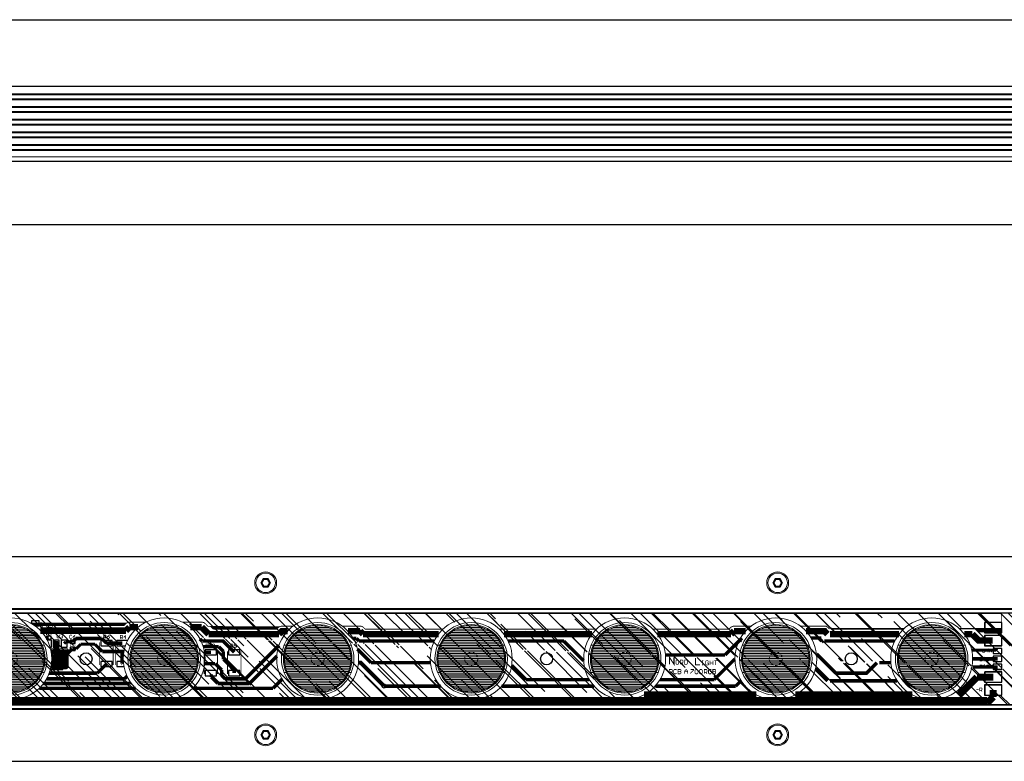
# Model space of a CAD drawing. Header units: millimetres. Extents: x -53556 to -50863, y 9628 to 12089.
# Tile 4 of 5: x -51460 to -51172, y 9628 to 9846. Entities that reach past the tile are written whole.
import ezdxf

# ---------------------------------------------------------------- set-up
doc = ezdxf.new("R2010")
doc.units = ezdxf.units.MM
doc.header["$LTSCALE"] = 0.5
doc.linetypes.add('HIDDEN2', pattern=[4.7625, 3.175, -1.5875])
doc.layers.add('_NL Sspike 750', color=7, linetype='Continuous')

# ---------------------------------------------------------------- blocks, each defined once
blk = doc.blocks.new('D14')
blk.add_lwpolyline([(0.065, 0.03), (-0.065, 0.03), (-0.065, -0.03), (0.065, -0.03)], close=True)
blk = doc.blocks.new('D15')
blk.add_lwpolyline([(0.0275, 0.0185), (-0.0275, 0.0185), (-0.0275, -0.0185), (0.0275, -0.0185)], close=True)
blk = doc.blocks.new('D17')
blk.add_lwpolyline([(0.0354, 0.0395), (-0.0354, 0.0395), (-0.0354, -0.0395), (0.0354, -0.0395)], close=True)
blk = doc.blocks.new('D18')
blk.add_lwpolyline([(0.0985, 0.059), (-0.0985, 0.059), (-0.0985, -0.059), (0.0985, -0.059)], close=True)
blk = doc.blocks.new('D19')
blk.add_lwpolyline([(0.049, 0.0295), (-0.049, 0.0295), (-0.049, -0.0295), (0.049, -0.0295)], close=True)
blk = doc.blocks.new('D20')
blk.add_lwpolyline([(0.03, 0.02), (-0.03, 0.02), (-0.03, -0.02), (0.03, -0.02)], close=True)
blk = doc.blocks.new('D24')
blk.add_circle((0, 0), 0.0225)
blk = doc.blocks.new('D33')
blk.add_circle((0, 0), 0.069)
blk = doc.blocks.new('D36')
blk.add_lwpolyline([(0.1, 0.06), (-0.1, 0.06), (-0.1, -0.06), (0.1, -0.06)], close=True)
blk = doc.blocks.new('D37')
blk.add_lwpolyline([(0.1, 0.0575), (-0.1, 0.0575), (-0.1, -0.0575), (0.1, -0.0575)], close=True)
blk = doc.blocks.new('D39')
blk.add_lwpolyline([(0.05, 0.03), (-0.05, 0.03), (-0.05, -0.03), (0.05, -0.03)], close=True)
blk = doc.blocks.new('lente')
at = {"lineweight": 5, "ltscale": 0.5}
h = blk.add_hatch(dxfattribs=at)
h.set_pattern_fill('LINE', color=256, scale=0.15, style=0)
h.set_pattern_definition([(0, (-52733.47228, 11283.50763), (0, 0.47625), [])])
h.paths.add_polyline_path([(-52733.47, 11293.27, 1), (-52713.95, 11293.27, 1)])
at = {"lineweight": 13, "ltscale": 0.5}
for p, q in [((-52733.56, 11297.27), (-52732.93, 11297.27)), ((-52714.49, 11297.27), (-52713.87, 11297.27)), ((-52733.56, 11289.27), (-52732.93, 11289.27)), ((-52714.49, 11289.27), (-52713.87, 11289.27))]:
    blk.add_line(p, q, dxfattribs=at)
at = {"lineweight": 15, "ltscale": 0.5}
blk.add_circle((-52723.71, 11293.27), 12, dxfattribs=at)
at = {"lineweight": 13, "ltscale": 0.5}
for radius in [10.62, 10.05]:
    blk.add_circle((-52723.71, 11293.27), radius, dxfattribs=at)
at = {"lineweight": 5, "ltscale": 0.5}
blk.add_circle((-52723.71, 11293.27), 9.76, dxfattribs=at)
at = {"linetype": 'HIDDEN2', "lineweight": 9, "ltscale": 0.5}
blk.add_circle((-52723.71, 11293.27), 1.92, dxfattribs=at)
blk = doc.blocks.new('sched')
at = {"ltscale": 0.5}
for p, q in [((-50862.14, 9712.64), (-50862.14, 10387.64)), ((-50835.14, 10387.64), (-50835.14, 9712.64))]:
    blk.add_line(p, q, dxfattribs=at)
at = {"lineweight": 5}
for points, const_width in [([(-50861.89, 9715.54), (-50861.89, 10115.82)], 0.254), ([(-50856.51, 10115.69), (-50861.71, 10115.69)], 0.254), ([(-50857.55, 10103.31), (-50857.55, 10115.69)], 0.254), ([(-50857.3, 10108.18), (-50857.3, 10115.69)], 0.254), ([(-50857.04, 10108.43), (-50857.04, 10115.69)], 0.254), ([(-50856.79, 10108.66), (-50856.79, 10115.69)], 0.254), ([(-50855.87, 10107.19), (-50854.02, 10109.04), (-50854.02, 10113.18)], 1.9), ([(-50856.53, 10108.91), (-50856.53, 10115.69)], 0.254), ([(-50856.51, 10108.96), (-50856.51, 10115.69)], 0.254), ([(-50851.18, 10107), (-50851.18, 10114.37), (-50851.13, 10114.42)], 0.888), ([(-50848.64, 10107.27), (-50848.64, 10114.55)], 1.02), ([(-50846.23, 10107.31), (-50846.23, 10114.55)], 1.02), ([(-50843.29, 10108.56), (-50843.29, 10113.3)], 2.03), ([(-50837.5, 10113.3), (-50839.48, 10113.3)], 2.03), ([(-50835.67, 10111.48), (-50837.5, 10113.3)], 2.03), ([(-50850.54, 10111.76), (-50851.56, 10111.76), (-50851.05, 10111.25), (-50851.05, 10111.91)], 0.203), ([(-50851.56, 10112.26), (-50850.54, 10112.26), (-50850.87, 10112.26), (-50851.56, 10112.92), (-50851.05, 10112.42), (-50850.54, 10112.92)], 0.203), ([(-50848.01, 10110.49), (-50848.01, 10110.82), (-50848.01, 10110.64), (-50849.02, 10110.64), (-50848.84, 10110.49)], 0.203), ([(-50849.02, 10112.34), (-50848.01, 10112.34), (-50848.34, 10112.34), (-50849.02, 10113.03), (-50848.51, 10112.52), (-50848.01, 10113.03)], 0.203), ([(-50848.84, 10111.32), (-50849.02, 10111.5), (-50849.02, 10111.83), (-50848.84, 10112.01), (-50848.69, 10112.01), (-50848.51, 10111.83), (-50848.51, 10111.65), (-50848.51, 10111.83), (-50848.34, 10112.01), (-50848.18, 10112.01), (-50848.01, 10111.83), (-50848.01, 10111.5), (-50848.18, 10111.32)], 0.203), ([(-50845.85, 10110.49), (-50845.85, 10110.82), (-50845.85, 10110.64), (-50846.86, 10110.64), (-50846.69, 10110.49)], 0.203), ([(-50846.86, 10112.34), (-50845.85, 10112.34), (-50846.18, 10112.34), (-50846.86, 10113.03), (-50846.36, 10112.52), (-50845.85, 10113.03)], 0.203), ([(-50845.85, 10112.01), (-50845.85, 10111.32), (-50846.53, 10112.01), (-50846.69, 10112.01), (-50846.86, 10111.83), (-50846.86, 10111.5), (-50846.69, 10111.32)], 0.203), ([(-50836.44, 9720.88), (-50836.44, 10111.48)], 2.03), ([(-50857.4, 10108.08), (-50856.51, 10108.96)], 0.254), ([(-50857.38, 10103.5), (-50857.4, 10108.08)], 0.254), ([(-50855.87, 10104.85), (-50855.87, 10107.19)], 1.9), ([(-50854.1, 10108.56), (-50854.1, 10109.24)], 0.203), ([(-50838.28, 10103.56), (-50843.29, 10108.56)], 2.03), ([(-50843.64, 10110.13), (-50843.82, 10109.95), (-50843.82, 10109.62), (-50843.64, 10109.45), (-50842.98, 10109.45), (-50842.8, 10109.62), (-50842.8, 10109.95), (-50842.98, 10110.13), (-50843.31, 10110.13), (-50843.31, 10109.8)], 0.203), ([(-50843.31, 10108.43), (-50843.31, 10109.12)], 0.203), ([(-50839.12, 10109.32), (-50840.14, 10109.32), (-50840.14, 10109.83), (-50839.96, 10110.01), (-50839.63, 10110.01), (-50839.45, 10109.83), (-50839.45, 10109.32)], 0.203), ([(-50839.63, 10108.3), (-50839.63, 10108.99)], 0.203), ([(-50839.45, 10109.68), (-50839.12, 10110.01)], 0.203), ([(-50838.08, 10103.36), (-50838.28, 10103.56)], 2.03), ([(-50838.08, 10055.3), (-50838.08, 10089.57)], 2.03), ([(-50857.55, 10065.82), (-50857.55, 10087.23)], 0.254), ([(-50857.35, 10066.04), (-50857.35, 10087.01)], 0.254), ([(-50855.87, 10065.44), (-50855.87, 10085.7)], 1.9), ([(-50853.84, 10063.79), (-50853.84, 10084.46)], 1.02), ([(-50842.22, 10065.51), (-50842.22, 10085.13)], 1.02), ([(-50847.5, 10079.9), (-50847.5, 10083.32)], 1.02), ([(-50844.45, 10067.15), (-50844.45, 10076.16), (-50847.5, 10079.21)], 1.02), ([(-50850.09, 10061.51), (-50844.45, 10067.15)], 1.02), ([(-50858.21, 10056.84), (-50858.21, 10064.55)], 0.254), ([(-50857.8, 10064.89), (-50857.35, 10065.35)], 0.254), ([(-50856.76, 10063.85), (-50855.87, 10064.74)], 1.9), ([(-50856.76, 10058.43), (-50856.76, 10064.55)], 1.9), ([(-50845.78, 10061.25), (-50842.22, 10064.81)], 1.14), ([(-50854.73, 10062.2), (-50853.84, 10063.09)], 1.02), ([(-50854.73, 10059.94), (-50854.73, 10062.9)], 1.02), ([(-50838.08, 10011.02), (-50838.08, 10043.9)], 2.03), ([(-50858.21, 10037.39), (-50858.21, 10042.36)], 0.254), ([(-50856.76, 10037.39), (-50856.76, 10040.76)], 1.9), ([(-50849.78, 10034.72), (-50854.73, 10039.67)], 1.02), ([(-50840.65, 10037.85), (-50842.24, 10039.44)], 1.02), ([(-50840.65, 10014.26), (-50840.65, 10037.85)], 1.02), ([(-50857.35, 10035.89), (-50857.8, 10036.35)], 0.254), ([(-50855.87, 10036.5), (-50856.76, 10037.39)], 1.9), ([(-50857.35, 10013.57), (-50857.35, 10035.89)], 0.254), ([(-50855.87, 10014.89), (-50855.87, 10036.5)], 1.9), ([(-50842.55, 10031.55), (-50848.6, 10037.6)], 1.02), ([(-50849.78, 10017.26), (-50849.78, 10034.72)], 1.02), ([(-50848.08, 10031.58), (-50848.08, 10032.44), (-50848.08, 10032.01), (-50846.82, 10032.01)], 0.203), ([(-50848.08, 10030.31), (-50846.82, 10030.31), (-50847.45, 10030.31), (-50847.45, 10031.17), (-50848.08, 10031.17), (-50846.82, 10031.17)], 0.203), ([(-50847.88, 10029.9), (-50848.08, 10029.67), (-50848.08, 10029.27), (-50847.88, 10029.04), (-50847.02, 10029.04), (-50846.82, 10029.27), (-50846.82, 10029.67), (-50847.02, 10029.9), (-50847.45, 10029.9), (-50847.45, 10029.47)], 0.203), ([(-50845.32, 10030.72), (-50845.52, 10030.52), (-50845.52, 10030.09), (-50845.32, 10029.88), (-50844.48, 10029.88), (-50844.25, 10030.09), (-50844.25, 10030.52), (-50844.48, 10030.72), (-50844.89, 10030.72), (-50844.89, 10030.32)], 0.203), ([(-50842.55, 10015.65), (-50842.55, 10031.55)], 1.02), ([(-50848.9, 10026.09), (-50846.87, 10026.09), (-50846.87, 10027.44)], 0.305), ([(-50848.08, 10028), (-50848.08, 10028.4), (-50848.08, 10028.2), (-50846.82, 10028.2), (-50846.82, 10028), (-50846.82, 10028.4)], 0.203), ([(-50844.25, 10028.62), (-50845.52, 10028.62), (-50845.52, 10029.25), (-50845.32, 10029.45), (-50844.89, 10029.45), (-50844.68, 10029.25), (-50844.68, 10028.62)], 0.203), ([(-50844.68, 10029.05), (-50844.25, 10029.45)], 0.203), ([(-50845.52, 10024.69), (-50845.52, 10025.53), (-50845.32, 10025.53), (-50844.48, 10024.69), (-50844.25, 10024.69)], 0.203), ([(-50847.02, 10021.6), (-50848.29, 10021.6), (-50848.29, 10022.24), (-50848.08, 10022.44), (-50847.65, 10022.44), (-50847.45, 10022.24), (-50847.45, 10021.6)], 0.203), ([(-50847.45, 10022.01), (-50847.02, 10022.44)], 0.203), ([(-50844.25, 10022.94), (-50845.11, 10022.94), (-50845.52, 10023.37), (-50845.11, 10023.8), (-50844.25, 10023.8), (-50844.89, 10023.8), (-50844.89, 10022.94)], 0.203), ([(-50847.07, 10018.43), (-50849.1, 10018.43), (-50847.07, 10019.77), (-50849.1, 10019.77)], 0.305), ([(-50845.32, 10020.59), (-50845.52, 10020.36), (-50845.52, 10019.95), (-50845.32, 10019.72), (-50844.48, 10019.72), (-50844.25, 10019.95), (-50844.25, 10020.36), (-50844.48, 10020.59)], 0.203), ([(-50844.25, 10018.45), (-50845.52, 10018.45), (-50845.52, 10019.09), (-50845.32, 10019.32), (-50844.89, 10019.32), (-50844.68, 10019.09), (-50844.68, 10018.45)], 0.203), ([(-50857.35, 9991.7), (-50857.35, 9997.06)], 0.254), ([(-50855.87, 9969.94), (-50855.87, 9995.74)], 1.9), ([(-50842.55, 9976.35), (-50842.55, 9994.98)], 1.02), ([(-50840.65, 9969.32), (-50840.65, 9996.37)], 1.02), ([(-50857.35, 9968.63), (-50857.35, 9994.87)], 0.254), ([(-50853.84, 9987.51), (-50848.03, 9993.33)], 1.02), ([(-50853.84, 9971.18), (-50853.84, 9987.51)], 1.02), ([(-50846.69, 9972.21), (-50842.55, 9976.35)], 1.14), ([(-50857.8, 9928.83), (-50857.35, 9929.29), (-50857.35, 9952.11)], 0.254), ([(-50840.65, 9934.85), (-50840.65, 9951.42)], 1.02), ([(-50855.87, 9928.71), (-50855.87, 9950.79)], 1.9), ([(-50853.84, 9927.49), (-50853.84, 9949.55)], 1.02), ([(-50847.5, 9931.04), (-50847.5, 9948.42)], 1.02), ([(-50847.5, 9927.34), (-50847.5, 9927.99), (-50840.65, 9934.85)], 1.14), ([(-50856.76, 9927.82), (-50855.87, 9928.71)], 1.9), ([(-50856.76, 9924.23), (-50856.76, 9927.82)], 1.9), ([(-50851.49, 9927.05), (-50847.5, 9931.04)], 1.02), ([(-50858.21, 9922.63), (-50858.21, 9927.82)], 0.254), ([(-50854.61, 9926.73), (-50853.84, 9927.49)], 1.02), ([(-50854.61, 9925.8), (-50854.61, 9926.73)], 1.02), ([(-50858.21, 9904.9), (-50858.21, 9908.15)], 0.254), ([(-50855.87, 9904.01), (-50856.76, 9904.9), (-50856.76, 9906.56)], 1.9), ([(-50858.06, 9884.06), (-50858.06, 9904.24)], 0.254), ([(-50857.8, 9884.31), (-50857.8, 9903.88)], 0.254), ([(-50857.35, 9903.4), (-50857.8, 9903.86)], 0.254), ([(-50857.55, 9884.57), (-50857.55, 9903.63)], 0.254), ([(-50857.35, 9884.77), (-50857.35, 9903.4)], 0.254), ([(-50855.87, 9883.45), (-50855.87, 9904.01)], 1.9), ([(-50842.8, 9894.24), (-50852.65, 9904.08)], 1.02), ([(-50841.41, 9895.38), (-50849.45, 9903.42)], 1.02), ([(-50840.01, 9902.31), (-50842.68, 9904.98)], 1.02), ([(-50840.01, 9878.75), (-50840.01, 9902.31)], 1.02), ([(-50842.8, 9888.27), (-50842.8, 9894.24)], 1.02), ([(-50841.41, 9886.12), (-50841.41, 9895.38)], 1.02), ([(-50853.84, 9881.55), (-50853.84, 9887.64), (-50850.54, 9890.94)], 1.02), ([(-50852.12, 9890.94), (-50851.94, 9891.09), (-50851.94, 9891.45), (-50852.12, 9891.6), (-50852.78, 9891.6), (-50852.96, 9891.45), (-50852.96, 9891.09), (-50852.78, 9890.94), (-50852.63, 9890.94), (-50852.45, 9891.09), (-50852.45, 9891.6)], 0.203), ([(-50844.2, 9892.92), (-50850.8, 9892.92)], 0.254), ([(-50848.51, 9887.77), (-50845.34, 9890.94)], 1.02), ([(-50844.45, 9890.94), (-50845.34, 9890.94)], 1.02), ([(-50851.94, 9889.92), (-50852.96, 9889.92), (-50852.96, 9890.43), (-50852.78, 9890.58), (-50852.45, 9890.58), (-50852.27, 9890.43), (-50852.27, 9889.92)], 0.203), ([(-50852.27, 9890.25), (-50851.94, 9890.58)], 0.203), ([(-50844.2, 9888.96), (-50850.8, 9888.96)], 0.254), ([(-50843.82, 9887.26), (-50842.8, 9888.27)], 1.02), ([(-50858.16, 9883.22), (-50858.16, 9887.64)], 0.254), ([(-50852.19, 9886.37), (-50850.8, 9887.77)], 1.02), ([(-50852.19, 9881.87), (-50852.19, 9886.37)], 1.02), ([(-50848.51, 9887.77), (-50850.8, 9887.77)], 1.02), ([(-50844.2, 9886.06), (-50850.8, 9886.06)], 0.254), ([(-50847.24, 9885.35), (-50845.34, 9887.26)], 1.02), ([(-50847.24, 9882.33), (-50847.24, 9885.35)], 1.02), ([(-50843.82, 9887.26), (-50845.34, 9887.26)], 1.02), ([(-50843.31, 9884.21), (-50841.41, 9886.12)], 1.02), ([(-50858.95, 9882.46), (-50858.16, 9883.22)], 0.254), ([(-50857.9, 9881.42), (-50856, 9883.32)], 1.9), ([(-50858.16, 9883.96), (-50857.35, 9884.77)], 0.254), ([(-50856, 9883.32), (-50855.87, 9883.45)], 1.9), ([(-50851.94, 9883.7), (-50851.94, 9884.03), (-50851.94, 9883.86), (-50852.96, 9883.86), (-50852.78, 9883.7)], 0.203), ([(-50852.78, 9884.54), (-50852.96, 9884.72), (-50852.96, 9885.05), (-50852.78, 9885.23), (-50852.63, 9885.23), (-50852.45, 9885.05), (-50852.45, 9884.87), (-50852.45, 9885.05), (-50852.27, 9885.23), (-50852.12, 9885.23), (-50851.94, 9885.05), (-50851.94, 9884.72), (-50852.12, 9884.54)], 0.203), ([(-50851.94, 9882.69), (-50852.96, 9882.69), (-50852.96, 9883.2), (-50852.78, 9883.35), (-50852.45, 9883.35), (-50852.27, 9883.2), (-50852.27, 9882.69)], 0.203), ([(-50852.27, 9883.02), (-50851.94, 9883.35)], 0.203), ([(-50850.54, 9882.26), (-50850.54, 9884.09)], 1.02), ([(-50843.31, 9884.21), (-50844.07, 9884.21)], 1.02), ([(-50859.38, 9875.77), (-50859.38, 9881.42)], 0.254), ([(-50857.9, 9878.04), (-50857.9, 9881.42)], 1.9), ([(-50854.51, 9880.88), (-50853.84, 9881.55)], 1.02), ([(-50844.2, 9882.11), (-50850.8, 9882.11)], 0.254), ([(-50859.38, 9860.23), (-50859.38, 9865.05)], 0.254), ([(-50857.9, 9860.23), (-50857.9, 9862.79)], 1.9), ([(-50840.01, 9833.8), (-50840.01, 9862.07)], 1.02), ([(-50856.89, 9859.21), (-50857.9, 9860.23)], 1.9), ([(-50856.89, 9834.18), (-50856.89, 9859.21)], 1.9), ([(-50842.8, 9858.83), (-50843.53, 9859.56)], 1.02), ([(-50841.41, 9860.35), (-50841.69, 9860.63)], 1.02), ([(-50841.41, 9835.04), (-50841.41, 9860.35)], 1.02), ([(-50859.07, 9831.4), (-50859.07, 9859.36)], 0.254), ([(-50858.34, 9858.6), (-50858.95, 9859.19)], 0.254), ([(-50858.82, 9831.82), (-50858.82, 9859.08)], 0.254), ([(-50858.56, 9832.21), (-50858.56, 9858.83)], 0.254), ([(-50858.34, 9832.54), (-50858.34, 9858.6)], 0.254), ([(-50854.48, 9859.08), (-50855.49, 9859.08), (-50854.99, 9858.58), (-50854.99, 9859.24)], 0.203), ([(-50854.48, 9857.56), (-50855.49, 9857.56), (-50855.49, 9858.07), (-50855.32, 9858.22), (-50854.99, 9858.22), (-50854.81, 9858.07), (-50854.81, 9857.56)], 0.203), ([(-50854.81, 9857.89), (-50854.48, 9858.22)], 0.203), ([(-50853.21, 9853.5), (-50853.21, 9858.2)], 1.02), ([(-50850.77, 9852.26), (-50850.77, 9858.6)], 1.02), ([(-50847.24, 9858.07), (-50850.77, 9858.07)], 1.02), ([(-50847.24, 9858.07), (-50847.12, 9858.2)], 1.02), ([(-50842.8, 9835.95), (-50842.8, 9858.83)], 1.02), ([(-50855.62, 9854.41), (-50855.44, 9854.08), (-50855.11, 9853.75), (-50854.78, 9853.75), (-50854.61, 9853.91), (-50854.61, 9854.26), (-50854.78, 9854.41), (-50854.94, 9854.41), (-50855.11, 9854.26), (-50855.11, 9853.75)], 0.203), ([(-50854.61, 9852.1), (-50853.21, 9853.5)], 1.02), ([(-50846.86, 9856.22), (-50853.46, 9856.22)], 0.254), ([(-50846.86, 9855.48), (-50853.46, 9855.48)], 0.254), ([(-50844.45, 9850.84), (-50847.12, 9853.5)], 1.02), ([(-50854.61, 9852.74), (-50855.62, 9852.74), (-50855.62, 9853.25), (-50855.44, 9853.4), (-50855.11, 9853.4), (-50854.94, 9853.25), (-50854.94, 9852.74)], 0.203), ([(-50854.61, 9844.62), (-50854.61, 9852.1)], 1.02), ([(-50854.94, 9853.07), (-50854.61, 9853.4)], 0.203), ([(-50846.86, 9851.52), (-50853.46, 9851.52)], 0.254), ([(-50852.9, 9850.12), (-50851.69, 9851.34)], 0.888), ([(-50851.69, 9851.34), (-50850.77, 9852.26)], 1.02), ([(-50844.45, 9836.71), (-50844.45, 9850.84)], 1.02), ([(-50852.9, 9845.96), (-50852.9, 9850.12)], 0.888), ([(-50853.59, 9843.6), (-50854.61, 9844.62)], 1.02), ([(-50851.56, 9844.62), (-50852.9, 9845.96)], 0.888), ([(-50855.62, 9844.39), (-50855.44, 9844.06), (-50855.11, 9843.73), (-50854.78, 9843.73), (-50854.61, 9843.88), (-50854.61, 9844.24), (-50854.78, 9844.39), (-50854.94, 9844.39), (-50855.11, 9844.24), (-50855.11, 9843.73)], 0.203), ([(-50855.44, 9843.37), (-50855.62, 9843.22), (-50855.62, 9842.87), (-50855.44, 9842.71), (-50854.78, 9842.71), (-50854.61, 9842.87), (-50854.61, 9843.22), (-50854.78, 9843.37)], 0.203), ([(-50853.59, 9841.6), (-50853.59, 9843.6)], 0.888), ([(-50852.47, 9844.29), (-50852.68, 9844.29)], 0.203), ([(-50852.47, 9842.92), (-50852.68, 9842.92)], 0.203), ([(-50851.94, 9839.29), (-50851.31, 9839.92), (-50851.31, 9843.17)], 0.254), ([(-50851.56, 9843.6), (-50851.56, 9844.62)], 0.888), ([(-50849.91, 9841.95), (-50851.56, 9843.6)], 0.888), ([(-50847.93, 9842.13), (-50851.64, 9842.13)], 0.203), ([(-50851.64, 9837.09), (-50851.64, 9842.13)], 0.203), ([(-50850.87, 9843.17), (-50851.31, 9843.17)], 0.254), ([(-50850.8, 9843.09), (-50851.31, 9843.09)], 0.254), ([(-50850.54, 9842.84), (-50851.31, 9842.84)], 0.254), ([(-50850.29, 9842.59), (-50851.31, 9842.59)], 0.254), ([(-50850.04, 9842.33), (-50851.31, 9842.33)], 0.254), ([(-50845.92, 9842.08), (-50851.31, 9842.08)], 0.254), ([(-50851.2, 9837.66), (-50851.2, 9843.17)], 0.254), ([(-50850.95, 9837.41), (-50850.95, 9843.17)], 0.254), ([(-50846.1, 9842.33), (-50850.04, 9842.33), (-50850.87, 9843.17)], 0.254), ([(-50850.7, 9837.29), (-50850.7, 9842.99)], 0.254), ([(-50850.44, 9837.33), (-50850.44, 9842.74)], 0.254), ([(-50849.91, 9838.78), (-50849.91, 9841.95)], 0.888), ([(-50850.19, 9837.37), (-50850.19, 9842.48)], 0.254), ([(-50849.94, 9837.4), (-50849.94, 9842.33)], 0.254), ([(-50849.68, 9837.42), (-50849.68, 9842.33)], 0.254), ([(-50849.43, 9837.44), (-50849.43, 9842.33)], 0.254), ([(-50849.17, 9837.45), (-50849.17, 9842.33)], 0.254), ([(-50848.92, 9837.46), (-50848.92, 9842.33)], 0.254), ([(-50848.67, 9837.47), (-50848.67, 9842.33)], 0.254), ([(-50848.41, 9837.46), (-50848.41, 9842.33)], 0.254), ([(-50848.16, 9837.46), (-50848.16, 9842.33)], 0.254), ([(-50847.9, 9837.44), (-50847.9, 9842.33)], 0.254), ([(-50847.93, 9837.44), (-50847.93, 9842.13)], 0.203), ([(-50847.65, 9837.43), (-50847.65, 9842.33)], 0.254), ([(-50847.4, 9837.4), (-50847.4, 9842.33)], 0.254), ([(-50847.14, 9837.37), (-50847.14, 9842.33)], 0.254), ([(-50846.89, 9837.34), (-50846.89, 9842.33)], 0.254), ([(-50846.64, 9837.3), (-50846.64, 9842.33)], 0.254), ([(-50846.38, 9837.25), (-50846.38, 9842.33)], 0.254), ([(-50846.13, 9837.13), (-50846.13, 9842.33)], 0.254), ([(-50845.72, 9841.82), (-50846.1, 9842.33)], 0.254), ([(-50855.57, 9840.05), (-50855.75, 9840.2), (-50855.75, 9840.56), (-50855.57, 9840.71), (-50855.42, 9840.71), (-50855.24, 9840.56), (-50855.24, 9840.38), (-50855.24, 9840.56), (-50855.06, 9840.71), (-50854.91, 9840.71), (-50854.73, 9840.56), (-50854.73, 9840.2), (-50854.91, 9840.05)], 0.203), ([(-50855.75, 9839.03), (-50854.91, 9839.03), (-50854.73, 9839.19), (-50854.73, 9839.54), (-50854.91, 9839.69), (-50855.75, 9839.69)], 0.203), ([(-50853.08, 9841.09), (-50853.59, 9841.6)], 0.888), ([(-50846.48, 9838.78), (-50853.08, 9838.78)], 1.52), ([(-50851.69, 9838.14), (-50853.72, 9838.14), (-50853.72, 9839.29)], 0.254), ([(-50851.94, 9839.29), (-50853.72, 9839.29)], 0.254), ([(-50853.49, 9838.14), (-50853.49, 9839.29)], 0.254), ([(-50853.23, 9838.14), (-50853.23, 9839.29)], 0.254), ([(-50852.98, 9838.14), (-50852.98, 9839.29)], 0.254), ([(-50852.73, 9838.14), (-50852.73, 9839.29)], 0.254), ([(-50852.47, 9838.14), (-50852.47, 9839.29)], 0.254), ([(-50852.22, 9838.14), (-50852.22, 9839.29)], 0.254), ([(-50851.97, 9838.14), (-50851.97, 9839.29)], 0.254), ([(-50845.72, 9839.29), (-50851.94, 9839.29)], 0.254), ([(-50851.71, 9838.14), (-50851.71, 9839.49)], 0.254), ([(-50845.72, 9839.54), (-50851.69, 9839.54)], 0.254), ([(-50851.46, 9837.92), (-50851.46, 9839.74)], 0.254), ([(-50845.72, 9839.79), (-50851.43, 9839.79)], 0.254), ([(-50845.72, 9841.82), (-50851.31, 9841.82)], 0.254), ([(-50845.72, 9841.57), (-50851.31, 9841.57)], 0.254), ([(-50845.72, 9841.32), (-50851.31, 9841.32)], 0.254), ([(-50845.72, 9841.06), (-50851.31, 9841.06)], 0.254), ([(-50845.72, 9840.81), (-50851.31, 9840.81)], 0.254), ([(-50845.72, 9840.56), (-50851.31, 9840.56)], 0.254), ([(-50845.72, 9840.3), (-50851.31, 9840.3)], 0.254), ([(-50845.72, 9840.05), (-50851.31, 9840.05)], 0.254), ([(-50845.87, 9837.43), (-50845.87, 9842.03)], 0.254), ([(-50845.72, 9837.64), (-50845.72, 9841.82)], 0.254), ([(-50858.92, 9837.66), (-50858.92, 9837), (-50858.41, 9837), (-50858.59, 9837.33), (-50858.59, 9837.51), (-50858.41, 9837.66), (-50858.08, 9837.66), (-50857.9, 9837.51), (-50857.9, 9837.15), (-50858.08, 9837)], 0.203), ([(-50858.74, 9836.65), (-50858.92, 9836.49), (-50858.92, 9836.14), (-50858.74, 9835.99), (-50858.08, 9835.99), (-50857.9, 9836.14), (-50857.9, 9836.49), (-50858.08, 9836.65)], 0.203), ([(-50855.6, 9837.28), (-50855.9, 9837.28)], 0.203), ([(-50854.68, 9836.47), (-50854.76, 9836.55)], 1.02), ([(-50854.76, 9835.79), (-50854.76, 9836.55)], 1.02), ([(-50845.72, 9839.03), (-50853.72, 9839.03)], 0.254), ([(-50845.72, 9838.78), (-50853.72, 9838.78)], 0.254), ([(-50845.72, 9838.53), (-50853.72, 9838.53)], 0.254), ([(-50845.72, 9838.27), (-50853.72, 9838.27)], 0.254), ([(-50850.81, 9837.27), (-50851.69, 9838.14)], 0.254), ([(-50845.72, 9838.02), (-50851.56, 9838.02)], 0.254), ([(-50845.72, 9837.76), (-50851.31, 9837.76)], 0.254), ([(-50845.82, 9837.51), (-50851.05, 9837.51)], 0.254), ([(-50846.8, 9837.32), (-50846.43, 9837.69)], 0.508), ([(-50846.43, 9837.69), (-50846.36, 9837.76)], 0.508), ([(-50846.03, 9837.26), (-50846.41, 9837.26)], 0.254), ([(-50846.09, 9837.19), (-50845.72, 9837.64)], 0.254), ([(-50859.2, 9834.03), (-50859.2, 9834.67)], 0.203), ([(-50856.34, 9834.67), (-50859.2, 9834.67)], 0.203), ([(-50855.6, 9835.94), (-50855.9, 9835.94)], 0.203)]:
    blk.add_lwpolyline(points, dxfattribs=dict(at, const_width=const_width))
at = {"lineweight": 5, "const_width": 0.203}
for points in [[(-50851.56, 10110.23), (-50850.54, 10110.23), (-50850.54, 10110.74), (-50850.72, 10110.89), (-50851.38, 10110.89), (-50851.56, 10110.74), (-50851.56, 10110.23)], [(-50854.61, 10109.57), (-50853.59, 10109.57), (-50853.59, 10110.08), (-50853.77, 10110.26), (-50853.92, 10110.26), (-50854.1, 10110.08), (-50854.1, 10109.57), (-50854.1, 10110.08), (-50854.28, 10110.26), (-50854.43, 10110.26), (-50854.61, 10110.08), (-50854.61, 10109.57)], [(-50849.02, 10109.47), (-50848.01, 10109.47), (-50848.01, 10109.98), (-50848.18, 10110.13), (-50848.84, 10110.13), (-50849.02, 10109.98), (-50849.02, 10109.47)], [(-50846.86, 10109.47), (-50845.85, 10109.47), (-50845.85, 10109.98), (-50846.03, 10110.13), (-50846.69, 10110.13), (-50846.86, 10109.98), (-50846.86, 10109.47)], [(-50845.52, 10031.15), (-50844.25, 10031.15), (-50844.25, 10031.79), (-50844.48, 10031.99), (-50844.68, 10031.99), (-50844.89, 10031.79), (-50844.89, 10031.15), (-50844.89, 10031.79), (-50845.11, 10031.99), (-50845.32, 10031.99), (-50845.52, 10031.79), (-50845.52, 10031.15)], [(-50845.32, 10027.23), (-50845.52, 10027.44), (-50845.52, 10027.87), (-50845.32, 10028.07), (-50844.48, 10028.07), (-50844.25, 10027.87), (-50844.25, 10027.44), (-50844.48, 10027.23), (-50845.32, 10027.23)], [(-50845.32, 10025.96), (-50845.52, 10026.17), (-50845.52, 10026.6), (-50845.32, 10026.8), (-50844.48, 10026.8), (-50844.25, 10026.6), (-50844.25, 10026.17), (-50844.48, 10025.96), (-50845.32, 10025.96)], [(-50848.29, 10022.87), (-50847.02, 10022.87), (-50847.02, 10023.51), (-50847.22, 10023.71), (-50848.08, 10023.71), (-50848.29, 10023.51), (-50848.29, 10022.87)], [(-50848.29, 10020.97), (-50848.29, 10020.54), (-50848.08, 10020.33), (-50847.22, 10020.33), (-50847.02, 10020.54), (-50847.02, 10020.97), (-50847.22, 10021.17), (-50848.08, 10021.17), (-50848.29, 10020.97)], [(-50845.52, 10020.99), (-50844.25, 10020.99), (-50844.25, 10021.63), (-50844.48, 10021.86), (-50844.68, 10021.86), (-50844.89, 10021.63), (-50844.89, 10020.99), (-50844.89, 10021.63), (-50845.11, 10021.86), (-50845.32, 10021.86), (-50845.52, 10021.63), (-50845.52, 10020.99)]]:
    blk.add_lwpolyline(points, close=True, dxfattribs=at)
at = {"lineweight": 5, "const_width": 0.254}
for points in [[(-50857.8, 10064.89), (-50857.8, 10064.89), (-50857.8, 10064.89, 0.221185), (-50858.21, 10063.85), (-50858.21, 10063.85)], [(-50857.8, 10064.87), (-50857.8, 10064.87), (-50857.8, 10064.87, 0.216908), (-50858.21, 10063.85), (-50858.21, 10063.85)], [(-50858.21, 10037.39), (-50858.21, 10037.39), (-50858.21, 10037.39, 0.179984), (-50857.8, 10036.35), (-50857.8, 10036.35)], [(-50858.21, 10037.39), (-50858.21, 10037.39), (-50858.21, 10037.39, 0.179984), (-50857.8, 10036.35), (-50857.8, 10036.35)], [(-50857.8, 9928.83), (-50857.8, 9928.83), (-50857.8, 9928.83, 0.216908), (-50858.21, 9927.82), (-50858.21, 9927.82)], [(-50857.8, 9928.83), (-50857.8, 9928.83), (-50857.8, 9928.83, 0.216908), (-50858.21, 9927.82), (-50858.21, 9927.82)], [(-50858.21, 9904.9), (-50858.21, 9904.9), (-50858.21, 9904.9, 0.179984), (-50857.8, 9903.86), (-50857.8, 9903.86)], [(-50858.21, 9904.9), (-50858.21, 9904.9), (-50858.21, 9904.9, 0.179984), (-50857.8, 9903.86), (-50857.8, 9903.86)], [(-50858.95, 9882.46), (-50858.95, 9882.46), (-50858.95, 9882.46, 0.198524), (-50859.38, 9881.42), (-50859.38, 9881.42)], [(-50858.95, 9882.44), (-50858.95, 9882.44), (-50858.95, 9882.44, 0.193841), (-50859.38, 9881.42), (-50859.38, 9881.42)], [(-50859.38, 9860.23), (-50859.38, 9860.23), (-50859.38, 9860.23, 0.199301), (-50858.95, 9859.19), (-50858.95, 9859.19)], [(-50859.38, 9860.23), (-50859.38, 9860.23), (-50859.38, 9860.23, 0.199301), (-50858.95, 9859.19), (-50858.95, 9859.19)]]:
    blk.add_lwpolyline(points, format="xyb", dxfattribs=at)
for points in [[(-50853.97, 9859.66), (-50853.97, 9856.55), (-50852.45, 9856.55), (-50852.45, 9859.03)], [(-50847.88, 9858.44), (-50847.88, 9856.55), (-50846.36, 9856.55), (-50846.36, 9858.63)], [(-50847.88, 9858.44), (-50847.88, 9856.55), (-50846.36, 9856.55), (-50846.36, 9858.63)], [(-50845.48, 9837.04), (-50845.48, 9840.77), (-50847.49, 9840.77), (-50847.49, 9837.41)], [(-50852.08, 9836.96), (-50852.08, 9837.37), (-50854.08, 9837.37), (-50854.08, 9836.16)], [(-50858.26, 9832.64), (-50858.26, 9833.84), (-50859.78, 9833.84), (-50859.78, 9831.53), (-50858.99, 9831.53)]]:
    blk.add_lwpolyline(points)
at = {"lineweight": 5, "xscale": 25.3814264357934, "yscale": 25.3814264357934, "zscale": 25.3814264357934, "rotation": 90}
for name, p in [('D36', (-50857.78, 10113.28)), ('D18', (-50857.8, 10113.3)), ('D18', (-50857.8, 10113.3)), ('D36', (-50853.97, 10113.28)), ('D18', (-50854, 10113.3)), ('D18', (-50854, 10113.3)), ('D19', (-50850.95, 10114.55)), ('D19', (-50850.95, 10114.55)), ('D19', (-50850.95, 10114.55)), ('D39', (-50850.92, 10114.55)), ('D19', (-50848.64, 10114.55)), ('D19', (-50848.64, 10114.55)), ('D19', (-50848.64, 10114.55)), ('D39', (-50848.62, 10114.55)), ('D19', (-50846.33, 10114.55)), ('D19', (-50846.33, 10114.55)), ('D19', (-50846.33, 10114.55)), ('D39', (-50846.31, 10114.55)), ('D18', (-50843.29, 10113.3)), ('D18', (-50843.29, 10113.3)), ('D37', (-50843.23, 10113.28)), ('D36', (-50839.5, 10113.28)), ('D18', (-50839.48, 10113.3)), ('D18', (-50839.48, 10113.3)), ('D33', (-50848.64, 9982.44)), ('D24', (-50840.65, 9934.85)), ('D14', (-50850.54, 9890.94)), ('D14', (-50850.54, 9890.94)), ('D14', (-50850.54, 9890.94)), ('D14', (-50844.45, 9890.94)), ('D14', (-50844.45, 9890.94)), ('D14', (-50844.45, 9890.94)), ('D14', (-50850.54, 9884.09)), ('D14', (-50850.54, 9884.09)), ('D14', (-50850.54, 9884.09)), ('D14', (-50844.45, 9884.09)), ('D14', (-50844.45, 9884.09)), ('D14', (-50844.45, 9884.09)), ('D14', (-50853.21, 9853.5)), ('D14', (-50853.21, 9853.5)), ('D14', (-50853.21, 9853.5)), ('D14', (-50847.12, 9853.5)), ('D14', (-50847.12, 9853.5)), ('D14', (-50847.12, 9853.5)), ('D33', (-50848.64, 9847.54)), ('D20', (-50853.59, 9843.6)), ('D20', (-50853.59, 9843.6)), ('D20', (-50853.59, 9843.6)), ('D20', (-50851.56, 9843.6)), ('D20', (-50851.56, 9843.6)), ('D20', (-50851.56, 9843.6)), ('D17', (-50853.08, 9841.09)), ('D17', (-50853.08, 9841.09)), ('D17', (-50853.08, 9841.09)), ('D17', (-50853.08, 9838.78)), ('D17', (-50853.08, 9838.78)), ('D17', (-50853.08, 9838.78)), ('D15', (-50856.66, 9836.62)), ('D15', (-50856.66, 9836.62)), ('D15', (-50856.66, 9836.62)), ('D15', (-50854.83, 9836.62)), ('D15', (-50854.83, 9836.62)), ('D15', (-50854.83, 9836.62))]:
    blk.add_blockref(name, p, dxfattribs=at)
at = {"rotation": 90}
for p in [(-39555.37, 62818.98), (-39555.37, 62773.31), (-39555.37, 62729.03), (-39555.37, 62684.08), (-39555.37, 62639.1), (-39555.37, 62594.12), (-39555.37, 62549.18)]:
    blk.add_blockref('lente', p, dxfattribs=at)
at = {"lineweight": 15, "xscale": 25.3814264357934, "yscale": 25.3814264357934, "zscale": 25.3814264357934, "rotation": 90}
for p in [(-50848.64, 10071.69), (-50848.64, 10071.69), (-50848.64, 9982.44), (-50848.64, 9847.54)]:
    blk.add_blockref('D33', p, dxfattribs=at)
blk = doc.blocks.new('M3 SVASATA INC ESAG')
at = {"lineweight": 5}
for p, q in [((3630.27, 2206.74), (3631.02, 2208.04)), ((3630.56, 2206.74), (3631.17, 2207.79)), ((3631.02, 2208.04), (3632.52, 2208.04)), ((3631.17, 2207.79), (3632.38, 2207.79)), ((3632.38, 2207.79), (3632.99, 2206.74)), ((3632.52, 2208.04), (3633.27, 2206.74)), ((3631.02, 2205.44), (3630.27, 2206.74)), ((3631.17, 2205.69), (3630.56, 2206.74)), ((3632.52, 2205.44), (3631.02, 2205.44)), ((3632.38, 2205.69), (3631.17, 2205.69)), ((3632.99, 2206.74), (3632.38, 2205.69)), ((3633.27, 2206.74), (3632.52, 2205.44))]:
    blk.add_line(p, q, dxfattribs=at)
at = {"lineweight": 5, "ltscale": 0.5}
for p, q in [((3631.02, 2208.04), (3631.17, 2207.79)), ((3632.52, 2208.04), (3632.38, 2207.79)), ((3630.27, 2206.74), (3630.56, 2206.74)), ((3631.02, 2205.44), (3631.17, 2205.69)), ((3632.38, 2205.69), (3632.52, 2205.44)), ((3632.99, 2206.74), (3633.27, 2206.74))]:
    blk.add_line(p, q, dxfattribs=at)
at = {"lineweight": 5}
blk.add_circle((3631.77, 2206.74), 3, dxfattribs=at)
blk = doc.blocks.new('Sspike top')
at = {"lineweight": 5, "ltscale": 0.5}
h = blk.add_hatch(dxfattribs=at)
h.set_pattern_fill('AR-RROOF', color=256, scale=0.25, angle=-45, style=0)
h.set_pattern_definition([(315, (-51602.877, 9672.9454), (14.36841, -5.388154), [95.25, -12.7, 31.75, -6.35]), (315, (-51594.66, 9669.219), (1.48174, 10.462), [19.05, -2.0955, 38.1, -4.7625]), (315, (-51596.8156, 9674.517), (26.357052, -20.34028), [50.8, -8.89, 25.4, -6.35])])
edge = h.paths.add_edge_path()
edge.add_line((-51602.68, 9671.92), (-51602.68, 9644.92))
edge.add_line((-51602.88, 9644.92), (-50873.68, 9644.95))
edge.add_line((-51602.88, 9671.92), (-50873.68, 9671.95))
edge.add_line((-50873.68, 9672.95), (-50873.68, 9643.95))
at = {"ltscale": 0.5}
for p, q in [((-51605.68, 9688.42), (-50870.68, 9688.42)), ((-51605.68, 9673.12), (-50870.68, 9673.12)), ((-51605.68, 9672.92), (-50870.68, 9672.92)), ((-51602.88, 9671.92), (-50873.68, 9671.92)), ((-51605.68, 9643.92), (-50870.68, 9643.92)), ((-51605.68, 9643.72), (-50870.68, 9643.72)), ((-51602.88, 9644.92), (-50873.68, 9644.92)), ((-51605.68, 9628.42), (-50870.68, 9628.42))]:
    blk.add_line(p, q, dxfattribs=at)
at = {"lineweight": 9, "ltscale": 0.5}
for centre in [(-51388.18, 9680.67), (-51238.18, 9680.67), (-51388.18, 9636.17), (-51238.18, 9636.17)]:
    blk.add_circle(centre, 3.21, dxfattribs=at)
at = {"xscale": 0.9499999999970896, "yscale": 0.9499999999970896, "zscale": 0.9499999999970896}
for p in [(-54838.36, 7584.27), (-54688.36, 7584.27)]:
    blk.add_blockref('M3 SVASATA INC ESAG', p, dxfattribs=at)
at = {"rotation": 270}
blk.add_blockref('sched', (-61288.32, -41190.22), dxfattribs=at)
at = {"xscale": -0.9499999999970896, "yscale": 0.9500000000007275, "zscale": 0.95, "rotation": 180}
for p in [(-54838.36, 11732.57), (-54688.36, 11732.57)]:
    blk.add_blockref('M3 SVASATA INC ESAG', p, dxfattribs=at)
blk = doc.blocks.new('Sspike 750 front')
at = {"ltscale": 0.5}
for p, q in [((-51605.68, 9845.56), (-50870.68, 9845.56)), ((-51605.68, 9826.06), (-50870.68, 9826.06)), ((-51605.68, 9804.11), (-50870.68, 9804.11)), ((-51605.68, 9785.56), (-50870.68, 9785.56))]:
    blk.add_line(p, q, dxfattribs=at)
at = {"lineweight": 5, "ltscale": 0.5}
for p, q in [((-51605.68, 9823.84), (-50870.68, 9823.84)), ((-51605.68, 9822.08), (-50870.68, 9822.08)), ((-51605.68, 9820.14), (-50870.68, 9820.14)), ((-51605.68, 9818.38), (-50870.68, 9818.38)), ((-51605.68, 9816.44), (-50870.68, 9816.44)), ((-51605.68, 9814.68), (-50870.68, 9814.68)), ((-51605.68, 9812.74), (-50870.68, 9812.74)), ((-51605.68, 9810.98), (-50870.68, 9810.98)), ((-51605.68, 9809.04), (-50870.68, 9809.04)), ((-51605.68, 9807.28), (-50870.68, 9807.28)), ((-51605.68, 9805.38), (-50870.68, 9805.38))]:
    blk.add_line(p, q, dxfattribs=at)
at = {"lineweight": 15, "ltscale": 0.5}
for p, q in [((-51605.68, 9823.57), (-50870.68, 9823.57)), ((-51605.68, 9822.35), (-50870.68, 9822.35)), ((-51605.68, 9819.87), (-50870.68, 9819.87)), ((-51605.68, 9818.65), (-50870.68, 9818.65)), ((-51605.68, 9816.17), (-50870.68, 9816.17)), ((-51605.68, 9814.95), (-50870.68, 9814.95)), ((-51605.68, 9812.47), (-50870.68, 9812.47)), ((-51605.68, 9811.25), (-50870.68, 9811.25)), ((-51605.68, 9808.77), (-50870.68, 9808.77)), ((-51605.68, 9807.55), (-50870.68, 9807.55))]:
    blk.add_line(p, q, dxfattribs=at)

msp = doc.modelspace()

# ---------------------------------------------------------------- block references
at = {"layer": '_NL Sspike 750'}
for name in ['Sspike 750 front', 'Sspike top']:
    msp.add_blockref(name, (0, 0), dxfattribs=at)

doc.saveas('drawing.dxf')
